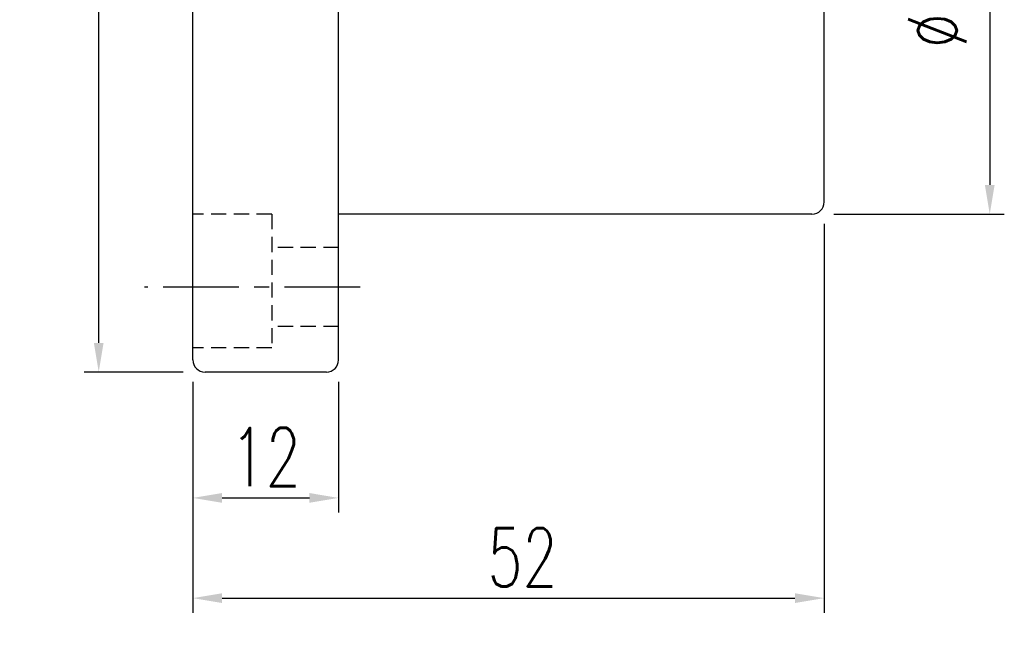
# Model space of a CAD drawing. Extents: x 602 to 812, y 45 to 164.
# Tile 2 of 59: x 731 to 812, y 45 to 96. Entities that reach past the tile are written whole.
import ezdxf

# ---------------------------------------------------------------- set-up
doc = ezdxf.new("R2010")
doc.units = 0
doc.header["$MEASUREMENT"] = 0
doc.linetypes.add('CENTER', pattern=[2, 1.25, -0.25, 0.25, -0.25])
doc.linetypes.add('HIDDEN', pattern=[0.375, 0.25, -0.125])
for name, color, linetype in [('CEN', 1, 'CENTER'), ('DIM', 4, 'CONTINUOUS'), ('HID', 2, 'HIDDEN'), ('OUT', 3, 'CONTINUOUS')]:
    doc.layers.add(name, color=color, linetype=linetype)
doc.styles.add('DIM-7', font='SIMPLEX.shx', dxfattribs={"width": 0.7, "bigfont": 'chineset.shx'})
doc.dimstyles.new('CNS', dxfattribs={"dimtxt": 4, "dimasz": 2, "dimexe": 1, "dimexo": 1.5, "dimgap": 0.09, "dimtad": 0, "dimdsep": 46, "dimtxsty": 'DIM-7', "dimcen": 0.09, "dimclrd": 4, "dimclre": 4, "dimclrt": 4, "dimadec": 0, "dimazin": 0, "dimtfac": 1, "dimtix": 1, "dimtmove": 2, "dimatfit": 3, "dimfxl": 1, "dimtvp": 0.85, "dimtolj": 1, "dimarcsym": 0})

# ---------------------------------------------------------------- blocks, each defined once
blk = doc.blocks.new('*D54')
at = {"layer": 'DIM', "color": 0, "lineweight": -2, "transparency": 16777216}
for p, q in [((744.83, 66.247), (744.83, 55.488)), ((756.83, 66.247), (756.83, 55.488)), ((747.23, 56.688), (754.43, 56.688))]:
    blk.add_line(p, q, dxfattribs=at)
at = {"layer": 'DIM', "color": 0, "transparency": 16777216}
for points in [[(747.23, 57.088), (747.23, 56.288), (744.83, 56.688)], [(754.43, 57.088), (754.43, 56.288), (756.83, 56.688)]]:
    blk.add_solid(points, dxfattribs=at)
at = {"layer": 'DIM', "color": 0, "transparency": 16777216, "insert": (750.83, 60.048), "char_height": 4.8, "attachment_point": 5, "style": 'DIM-7'}
blk.add_mtext('\\A1;12', dxfattribs=at)
blk = doc.blocks.new('*D55')
at = {"layer": 'DIM', "color": 0, "lineweight": -2, "transparency": 16777216}
for p, q in [((796.83, 79.247), (796.83, 47.236)), ((744.83, 66.247), (744.83, 47.236)), ((747.23, 48.436), (794.43, 48.436))]:
    blk.add_line(p, q, dxfattribs=at)
at = {"layer": 'DIM', "color": 0, "transparency": 16777216}
for points in [[(747.23, 48.836), (747.23, 48.036), (744.83, 48.436)], [(794.43, 48.836), (794.43, 48.036), (796.83, 48.436)]]:
    blk.add_solid(points, dxfattribs=at)
at = {"layer": 'DIM', "color": 0, "transparency": 16777216, "insert": (770.83, 51.796), "char_height": 4.8, "attachment_point": 5, "style": 'DIM-7'}
blk.add_mtext('\\A1; 52', dxfattribs=at)
blk = doc.blocks.new('*D56')
at = {"layer": 'DIM', "color": 0, "lineweight": -2, "transparency": 16777216}
for p, q in [((744.03, 139.047), (735.871, 139.047)), ((737.071, 69.447), (737.071, 136.647)), ((744.03, 67.047), (735.871, 67.047))]:
    blk.add_line(p, q, dxfattribs=at)
at = {"layer": 'DIM', "color": 0, "transparency": 16777216}
for points in [[(736.671, 136.647), (737.471, 136.647), (737.071, 139.047)], [(736.671, 69.447), (737.471, 69.447), (737.071, 67.047)]]:
    blk.add_solid(points, dxfattribs=at)
at = {"layer": 'DIM', "color": 0, "transparency": 16777216, "insert": (733.711, 103.047), "char_height": 4.8, "attachment_point": 5, "rotation": 90, "style": 'DIM-7'}
blk.add_mtext('\\A1;%%C72', dxfattribs=at)
blk = doc.blocks.new('*D57')
at = {"layer": 'DIM', "color": 0, "lineweight": -2, "transparency": 16777216}
for p, q in [((797.63, 126.047), (811.673, 126.047)), ((810.473, 123.647), (810.473, 82.447)), ((797.63, 80.047), (811.673, 80.047))]:
    blk.add_line(p, q, dxfattribs=at)
at = {"layer": 'DIM', "color": 0, "transparency": 16777216}
for points in [[(810.073, 123.647), (810.873, 123.647), (810.473, 126.047)], [(810.073, 82.447), (810.873, 82.447), (810.473, 80.047)]]:
    blk.add_solid(points, dxfattribs=at)
at = {"layer": 'DIM', "color": 0, "transparency": 16777216, "insert": (806.153, 103.047), "char_height": 4.8, "attachment_point": 5, "rotation": 90, "style": 'DIM-7'}
blk.add_mtext('\\A1;%%C46{\\H2.88;\\S-0.009^ -0.025;}', dxfattribs=at)

msp = doc.modelspace()

# ---------------------------------------------------------------- linework, layer by layer
at = {"layer": 'CEN', "color": 7, "ltscale": 5}
msp.add_line((758.618, 74.047), (740.83, 74.047), dxfattribs=at)
at = {"layer": 'HID', "color": 7, "ltscale": 5}
for p, q in [((751.33, 80.047), (744.83, 80.047)), ((751.33, 80.047), (751.33, 69.047)), ((756.83, 77.297), (751.33, 77.297)), ((756.83, 70.797), (751.33, 70.797)), ((751.33, 69.047), (744.83, 69.047))]:
    msp.add_line(p, q, dxfattribs=at)
at = {"layer": 'OUT', "color": 7, "ltscale": 5}
for p, q in [((744.83, 68.047), (744.83, 138.047)), ((756.83, 68.047), (756.83, 138.047)), ((796.83, 81.047), (796.83, 125.047)), ((795.83, 80.047), (756.83, 80.047)), ((755.83, 67.047), (745.83, 67.047))]:
    msp.add_line(p, q, dxfattribs=at)
for centre, start, end in [((795.83, 81.047), 270, 0), ((745.83, 68.047), 180, 270), ((755.83, 68.047), 270, 0)]:
    msp.add_arc(centre, 1, start, end, dxfattribs=at)

# ---------------------------------------------------------------- dimensions: what is measured, and where the dimension line sits
at = {"layer": 'DIM', "color": 0}
for base, p1, p2, override, picture, middle in [((737.071, 139.047), (745.83, 67.047), (745.83, 139.047), {"dimscale": 1.2, "dimgap": 0.8, "dimtad": 1, "dimclrd": 0, "dimclre": 0, "dimclrt": 0, "dimtmove": 0}, '*D56', (733.711, 103.047)), ((810.473, 80.047), (795.83, 126.047), (795.83, 80.047), {"dimscale": 1.2, "dimgap": 0.8, "dimtad": 1, "dimclrd": 0, "dimclre": 0, "dimclrt": 0, "dimtol": 1, "dimtp": -0.009, "dimtm": 0.025, "dimtfac": 0.6, "dimtdec": 3, "dimtmove": 0}, '*D57', (806.153, 103.047))]:
    dim = msp.add_linear_dim(base=base, p1=p1, p2=p2, angle=90, text='%%C<>', dimstyle='CNS', override=override, dxfattribs=at)
    dim.commit()
    dim.dimension.update_dxf_attribs({"geometry": picture, "text_midpoint": middle})
dim = msp.add_linear_dim(base=(796.83, 48.436), p1=(744.83, 68.047), p2=(796.83, 81.047), text=' <>', dimstyle='CNS', override={"dimscale": 1.2, "dimgap": 0.8, "dimtad": 1, "dimclrd": 0, "dimclre": 0, "dimclrt": 0, "dimtmove": 0}, dxfattribs=at)
dim.commit()
dim.dimension.update_dxf_attribs({"geometry": '*D55', "text_midpoint": (770.83, 51.796)})
dim = msp.add_linear_dim(base=(756.83, 56.688), p1=(744.83, 68.047), p2=(756.83, 68.047), dimstyle='CNS', override={"dimscale": 1.2, "dimgap": 0.8, "dimtad": 1, "dimclrd": 0, "dimclre": 0, "dimclrt": 0, "dimtmove": 0}, dxfattribs=at)
dim.commit()
dim.dimension.update_dxf_attribs({"geometry": '*D54', "text_midpoint": (750.83, 60.048)})

doc.saveas('drawing.dxf')
